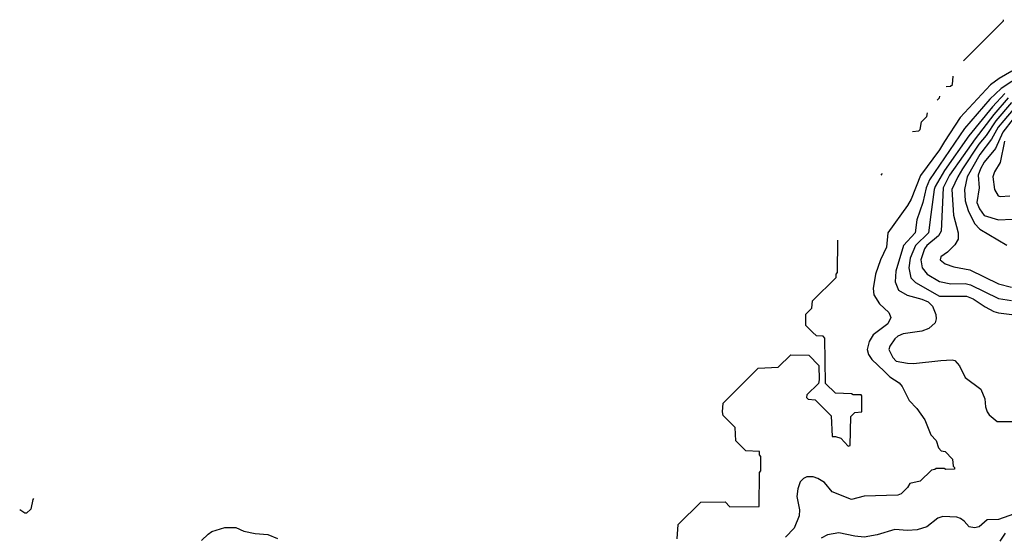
# Model space of a CAD drawing. Extents: x 501367 to 657802, y 482273 to 547541.
# Tile 21 of 256: x 516983 to 523140, y 511325 to 514558. Entities that reach past the tile are written whole.
import ezdxf

# ---------------------------------------------------------------- set-up
doc = ezdxf.new("R2010")
doc.units = 0

msp = doc.modelspace()

# ---------------------------------------------------------------- linework, layer by layer
at = {"layer": '0CON20XD'}
for points in [[(522884.8, 514301.1), (523135, 514550), (523135.6, 514558.1)], [(523186.9, 514235), (523109, 514191), (523055, 514150.2), (522864.3, 513945.7), (522765.6, 513795), (522735, 513742.8), (522617.3, 513582.7), (522557.1, 513435), (522535.3, 513395), (522411.1, 513225), (522403.3, 513135), (522365.6, 513055.6), (522335.3, 512964.7), (522319.4, 512875), (522325.2, 512835.2), (522360.2, 512780.2), (522418.6, 512725), (522430, 512695), (522411.2, 512655), (522320.4, 512585), (522295.8, 512544.2), (522282.7, 512495), (522292, 512462), (522311.2, 512431.2), (522389.5, 512359.5), (522425, 512323.3), (522482.9, 512285), (522501.8, 512261.8), (522544.7, 512174.7), (522594.2, 512125), (522644.2, 512054.2), (522680.6, 511960.6), (522713.3, 511925), (522728.8, 511878.8), (522745, 511860), (522770, 511855), (522817, 511807), (522820, 511765), (522830, 511755), (522830, 511745), (522775, 511742.5), (522765, 511750), (522715, 511750), (522707, 511743), (522685, 511740), (522615, 511670), (522550, 511655), (522535, 511630), (522495, 511590), (522475, 511583.3), (522265, 511576.9), (522185, 511555.7), (522063.8, 511603.8), (522015, 511660.8), (521975, 511687.1), (521945, 511697.1), (521905, 511698.1), (521885, 511687.5), (521864.2, 511665), (521848.3, 511621.7), (521842.5, 511575), (521859.1, 511490.9), (521857.2, 511452.8), (521825.6, 511375), (521771.2, 511318.8)], [(523255.2, 514215), (523121.8, 514128.2), (523050.2, 514059.8), (522892.5, 513877.5), (522673.6, 513555), (522650.9, 513505), (522631.7, 513415), (522592.4, 513305), (522582.7, 513225), (522510.9, 513145), (522461.2, 512985), (522457.4, 512917.4), (522478.2, 512865), (522533.4, 512833.4), (522625, 512809.8), (522665, 512791.7), (522691.2, 512765), (522712.9, 512712.9), (522714.6, 512685.4), (522708.3, 512661.7), (522668.6, 512625), (522625, 512608), (522508.3, 512591.7), (522475, 512577.7), (522455, 512561.5), (522423.9, 512515), (522418.5, 512495), (522443.3, 512445), (522465, 512422.1), (522535, 512408), (522573.3, 512406.7), (522744, 512426), (522815, 512430), (522831.4, 512425), (522861.1, 512391.1), (522895, 512319.2), (522994.2, 512245), (523018.6, 512185), (523022.9, 512135), (523032.9, 512105), (523046.2, 512086.2), (523095, 512044.4), (523385, 512044.1)], [(522777.2, 514140.8), (522805, 514142.5), (522817, 514153), (522819.8, 514204.2)], [(523144.2, 514095.8), (523067, 514013), (522918.9, 513831.1), (522767.1, 513615), (522708.1, 513515), (522700.8, 513495), (522680.4, 513339.6), (522666.7, 513225), (522584.8, 513145), (522552.5, 513065), (522544.4, 513004.4), (522555, 512942.5), (522585, 512913.7), (522735, 512828.4), (522905, 512827.4), (522945, 512811), (523020.4, 512760.4), (523075, 512732), (523105, 512723.1), (523255, 512705.3)], [(522719.9, 514055.2), (522735, 514070), (522736.3, 514079.8)], [(523165, 514068.6), (523075, 513964.3), (522957.2, 513812.8), (522883.6, 513705), (522798.7, 513585), (522758, 513505), (522744.8, 513235), (522728.3, 513205), (522656.1, 513145), (522642, 513125), (522618.7, 513055), (522627.6, 513005), (522658.2, 512965), (522735, 512918.6), (522805.2, 512905.2), (522895, 512906.5), (522929.5, 512899.5), (523105, 512812.6), (523185, 512800.2)], [(523185, 514039.1), (523088.2, 513925), (523026, 513834), (522980.5, 513779.5), (522879.9, 513625), (522849.2, 513575), (522813, 513495), (522823.5, 513335), (522851.3, 513225), (522850.9, 513185), (522831.8, 513148.2), (522785, 513104), (522742.9, 513075), (522740, 513055), (522770.9, 513030.9), (522825, 513010.5), (522925, 512992), (523105, 512906), (523185, 512884.6)], [(522566.1, 513858.8), (522605, 513862.5), (522615, 513870), (522621.7, 513918.3), (522657, 513953), (522659.2, 513974.6)], [(523195, 513995.6), (523136.8, 513926.8), (523102.2, 513885), (523059.4, 513810.6), (522987.5, 513715), (522909.2, 513575), (522891.9, 513495), (522895.6, 513425), (522913.8, 513363.8), (522953.6, 513283.6), (522988, 513248), (523156.4, 513146.4)], [(523195, 513937.7), (523130.2, 513855), (523085, 513752.9), (523015, 513665.8), (522990.6, 513625), (522976.2, 513585), (522983, 513505), (522968.5, 513415), (522984.6, 513374.6), (523015, 513332.5), (523105, 513306.5), (523275, 513314.3)], [(523142.6, 513797.4), (523115.2, 513664.8), (523079.3, 513605), (523069.3, 513575), (523079.5, 513495), (523101.4, 513455), (523115, 513450.9), (523175, 513454.7)], [(522369.7, 513585.7), (522377, 513593), (522377.1, 513596.4)], [(521095, 511310), (521101.7, 511398.3), (521241.7, 511538.3), (521395, 511540), (521425, 511510), (521608.3, 511511.7), (521610, 511725), (521617.5, 511735), (521617.5, 511825), (521610, 511835), (521610, 511855), (521525, 511860), (521461.7, 511921.7), (521457, 512007), (521381.7, 512081.7), (521377.5, 512105), (521381.7, 512158.3), (521601.7, 512378.3), (521727, 512383), (521805, 512460), (521918.3, 512458.3), (521980, 512395), (521982.5, 512305), (521978.3, 512281.7), (521905, 512210), (521903, 512193), (521913, 512183), (521958.3, 512178.3), (522058.3, 512078.3), (522065, 511950), (522085, 511950), (522118.3, 511938.3), (522165, 511890), (522177, 511893), (522180, 512075), (522205, 512100), (522250, 512105), (522250, 512205), (522245, 512210), (522195, 512210), (522185, 512217.5), (522085, 512220), (522021.7, 512281.7), (522017.5, 512565), (522007, 512577), (521965, 512580), (521941.7, 512601.7), (521900, 512645), (521900, 512715), (521937, 512753), (521941.7, 512798.3), (522090, 512945), (522090, 512965), (522097.5, 512975), (522099.5, 513178.4)], [(517069.4, 511562.7), (517064.3, 511555), (517052, 511495), (517025, 511470), (517015, 511470), (516983.1, 511490.8)], [(523262.6, 511487.4), (523105, 511430.8), (523032.7, 511427.3), (522982.5, 511385), (522955, 511377.1), (522921.2, 511385), (522888.8, 511418.8), (522866.9, 511436.9), (522844.1, 511444.1), (522755, 511450), (522725, 511438.5), (522655, 511384.4), (522594.6, 511365.4), (522535, 511360.7), (522455, 511367.2), (522345, 511334.7), (522265, 511320.7), (522205.4, 511325.4), (522105, 511346.2), (522035, 511334.5), (521996.1, 511313.9)], [(518120.5, 511299.5), (518160.7, 511339.3), (518185, 511354.3), (518265, 511381.2), (518335, 511381.2), (518385, 511358), (518455, 511342), (518535, 511336.2), (518595, 511311.2)], [(523145.1, 511344.9), (523112.9, 511295)]]:
    msp.add_lwpolyline(points, dxfattribs=at)

doc.saveas('drawing.dxf')
